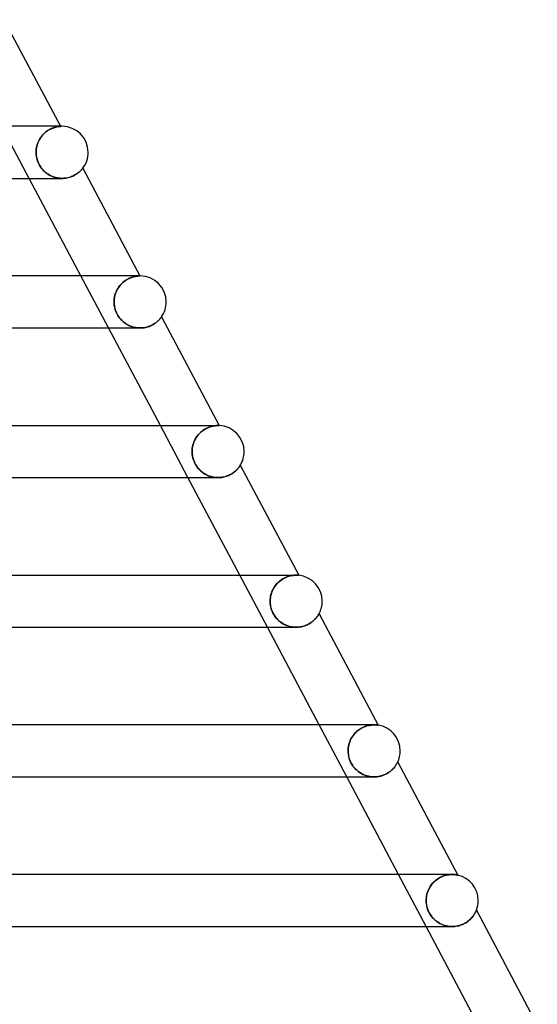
# Model space of a CAD drawing. Header units: millimetres. Extents: x -345 to 345, y -2 to 230.
# Tile 74 of 74: x 227 to 267, y 75 to 150. Entities that reach past the tile are written whole.
import ezdxf

# ---------------------------------------------------------------- set-up
doc = ezdxf.new("R2010")
doc.units = ezdxf.units.MM
doc.layers.add('HIDDEN', color=7, linetype='Continuous')
doc.layers.add('THICK', color=7, linetype='Continuous')

msp = doc.modelspace()

# ---------------------------------------------------------------- linework, layer by layer
at = {"layer": 'HIDDEN'}
for p, q in [((227.461, 138), (225.337, 142)), ((228.726, 141.548), (228.642, 141.475)), ((228.669, 141.499), (228.755, 141.571)), ((228.813, 141.615), (228.726, 141.548)), ((228.755, 141.571), (228.843, 141.636)), ((228.901, 141.675), (228.813, 141.615)), ((228.843, 141.636), (228.932, 141.695)), ((228.988, 141.729), (228.901, 141.675)), ((228.932, 141.695), (229.02, 141.747)), ((229.074, 141.776), (228.988, 141.729)), ((229.02, 141.747), (229.107, 141.792)), ((229.159, 141.817), (229.074, 141.776)), ((229.107, 141.792), (229.192, 141.831)), ((229.242, 141.852), (229.159, 141.817)), ((229.192, 141.831), (229.274, 141.865)), ((229.321, 141.883), (229.242, 141.852)), ((229.274, 141.865), (229.353, 141.894)), ((229.398, 141.908), (229.321, 141.883)), ((229.353, 141.894), (229.428, 141.917)), ((229.47, 141.929), (229.398, 141.908)), ((229.428, 141.917), (229.499, 141.937)), ((229.538, 141.947), (229.47, 141.929)), ((229.499, 141.937), (229.564, 141.953)), ((229.6, 141.96), (229.538, 141.947)), ((229.564, 141.953), (229.625, 141.965)), ((229.658, 141.971), (229.6, 141.96)), ((229.625, 141.965), (229.68, 141.974)), ((229.709, 141.979), (229.658, 141.971)), ((229.68, 141.974), (229.728, 141.982)), ((229.754, 141.985), (229.709, 141.979)), ((229.866, 142), (229.723, 142)), ((229.728, 141.982), (229.77, 141.987)), ((229.793, 141.989), (229.754, 141.985)), ((229.77, 141.987), (229.805, 141.991)), ((229.824, 141.992), (229.793, 141.989)), ((229.805, 141.991), (229.833, 141.993)), ((229.848, 141.994), (229.824, 141.992)), ((229.833, 141.993), (229.852, 141.995)), ((229.863, 141.995), (229.848, 141.994)), ((229.852, 141.995), (229.864, 141.995)), ((229.869, 141.996), (229.863, 141.995)), ((229.864, 141.995), (229.869, 141.996)), ((229.866, 142), (229.869, 141.996)), ((228.162, 140.809), (228.117, 140.699)), ((228.124, 140.717), (228.172, 140.83)), ((228.214, 140.917), (228.162, 140.809)), ((228.172, 140.83), (228.226, 140.94)), ((228.272, 141.022), (228.214, 140.917)), ((228.226, 140.94), (228.287, 141.046)), ((228.336, 141.123), (228.272, 141.022)), ((228.287, 141.046), (228.354, 141.148)), ((228.406, 141.219), (228.336, 141.123)), ((228.354, 141.148), (228.426, 141.245)), ((228.48, 141.31), (228.406, 141.219)), ((228.426, 141.245), (228.503, 141.336)), ((228.56, 141.396), (228.48, 141.31)), ((228.503, 141.336), (228.585, 141.421)), ((228.642, 141.475), (228.56, 141.396)), ((228.585, 141.421), (228.669, 141.499)), ((227.992, 140), (227.996, 140.122)), ((227.995, 140.119), (227.992, 140)), ((227.995, 139.891), (227.992, 140)), ((227.992, 140), (227.994, 139.913)), ((228.006, 140.237), (227.995, 140.119)), ((227.996, 140.122), (228.007, 140.244)), ((228.023, 140.354), (228.006, 140.237)), ((228.007, 140.244), (228.025, 140.365)), ((228.048, 140.471), (228.023, 140.354)), ((228.025, 140.365), (228.051, 140.484)), ((228.079, 140.586), (228.048, 140.471)), ((228.051, 140.484), (228.084, 140.602)), ((228.117, 140.699), (228.079, 140.586)), ((228.084, 140.602), (228.124, 140.717)), ((227.994, 139.913), (228, 139.826)), ((228.004, 139.782), (227.995, 139.891)), ((228, 139.826), (228.009, 139.739)), ((228.019, 139.674), (228.004, 139.782)), ((228.009, 139.739), (228.023, 139.651)), ((228.04, 139.565), (228.019, 139.674)), ((228.023, 139.651), (228.041, 139.563)), ((228.069, 139.454), (228.04, 139.565)), ((228.041, 139.563), (228.063, 139.473)), ((228.063, 139.473), (228.09, 139.383)), ((228.104, 139.342), (228.069, 139.454)), ((228.09, 139.383), (228.122, 139.293)), ((228.147, 139.229), (228.104, 139.342)), ((228.122, 139.293), (228.159, 139.202)), ((228.199, 139.116), (228.147, 139.229)), ((228.159, 139.202), (228.201, 139.112)), ((228.258, 139.004), (228.199, 139.116)), ((228.201, 139.112), (228.248, 139.022)), ((228.248, 139.022), (228.3, 138.934)), ((228.326, 138.895), (228.258, 139.004)), ((228.3, 138.934), (228.357, 138.85)), ((228.398, 138.792), (228.326, 138.895)), ((228.357, 138.85), (228.417, 138.768)), ((228.475, 138.697), (228.398, 138.792)), ((228.417, 138.768), (228.481, 138.69)), ((228.556, 138.608), (228.475, 138.697)), ((228.481, 138.69), (228.549, 138.616)), ((228.549, 138.616), (228.621, 138.545)), ((228.641, 138.526), (228.556, 138.608)), ((228.621, 138.545), (228.696, 138.477)), ((228.728, 138.45), (228.641, 138.526)), ((231.258, 138.448), (231.305, 138.487)), ((231.305, 138.487), (231.348, 138.525)), ((231.348, 138.525), (231.387, 138.561)), ((231.387, 138.561), (231.423, 138.596)), ((231.423, 138.596), (231.454, 138.629)), ((231.454, 138.629), (231.483, 138.659)), ((231.483, 138.659), (231.508, 138.687)), ((231.508, 138.687), (231.529, 138.711)), ((231.529, 138.711), (231.547, 138.733)), ((231.547, 138.733), (231.561, 138.75)), ((231.561, 138.75), (231.571, 138.763)), ((231.571, 138.763), (231.577, 138.771)), ((231.577, 138.771), (231.58, 138.773)), ((228.696, 138.477), (228.774, 138.414)), ((228.818, 138.381), (228.728, 138.45)), ((228.774, 138.414), (228.855, 138.355)), ((228.911, 138.317), (228.818, 138.381)), ((228.855, 138.355), (228.939, 138.3)), ((229.008, 138.259), (228.911, 138.317)), ((228.939, 138.3), (229.025, 138.249)), ((229.108, 138.206), (229.008, 138.259)), ((229.025, 138.249), (229.114, 138.203)), ((229.211, 138.158), (229.108, 138.206)), ((229.114, 138.203), (229.205, 138.161)), ((229.205, 138.161), (229.299, 138.124)), ((229.317, 138.117), (229.211, 138.158)), ((229.299, 138.124), (229.394, 138.091)), ((229.426, 138.082), (229.317, 138.117)), ((229.394, 138.091), (229.49, 138.064)), ((229.536, 138.053), (229.426, 138.082)), ((229.49, 138.064), (229.588, 138.041)), ((229.648, 138.03), (229.536, 138.053)), ((229.588, 138.041), (229.687, 138.023)), ((229.761, 138.013), (229.648, 138.03)), ((229.687, 138.023), (229.787, 138.01)), ((229.874, 138.003), (229.761, 138.013)), ((229.787, 138.01), (229.887, 138.003)), ((229.989, 138), (229.874, 138.003)), ((229.887, 138.003), (229.987, 138)), ((229.987, 138), (230.087, 138.002)), ((230.087, 138.002), (230.185, 138.009)), ((230.185, 138.009), (230.283, 138.021)), ((230.283, 138.021), (230.378, 138.038)), ((230.378, 138.038), (230.471, 138.058)), ((230.471, 138.058), (230.561, 138.082)), ((230.561, 138.082), (230.647, 138.11)), ((230.647, 138.11), (230.731, 138.141)), ((230.731, 138.141), (230.811, 138.175)), ((230.811, 138.175), (230.888, 138.211)), ((230.888, 138.211), (230.96, 138.248)), ((230.96, 138.248), (231.027, 138.287)), ((231.027, 138.287), (231.091, 138.327)), ((231.091, 138.327), (231.151, 138.367)), ((231.151, 138.367), (231.206, 138.408)), ((231.206, 138.408), (231.258, 138.448)), ((233.567, 126.5), (231.444, 130.5)), ((234.786, 130.095), (234.878, 130.16)), ((234.949, 130.206), (234.857, 130.146)), ((234.878, 130.16), (234.971, 130.219)), ((235.041, 130.258), (234.949, 130.206)), ((234.971, 130.219), (235.064, 130.27)), ((235.132, 130.305), (235.041, 130.258)), ((235.064, 130.27), (235.156, 130.316)), ((235.221, 130.344), (235.132, 130.305)), ((235.156, 130.316), (235.246, 130.354)), ((235.308, 130.378), (235.221, 130.344)), ((235.246, 130.354), (235.333, 130.387)), ((235.392, 130.407), (235.308, 130.378)), ((235.333, 130.387), (235.417, 130.414)), ((235.472, 130.43), (235.392, 130.407)), ((235.417, 130.414), (235.497, 130.437)), ((235.549, 130.449), (235.472, 130.43)), ((235.497, 130.437), (235.573, 130.455)), ((235.62, 130.464), (235.549, 130.449)), ((235.573, 130.455), (235.644, 130.468)), ((235.686, 130.476), (235.62, 130.464)), ((235.644, 130.468), (235.709, 130.479)), ((235.747, 130.484), (235.686, 130.476)), ((235.709, 130.479), (235.768, 130.487)), ((235.972, 130.5), (235.716, 130.5)), ((235.801, 130.49), (235.747, 130.484)), ((235.768, 130.487), (235.82, 130.492)), ((235.849, 130.494), (235.801, 130.49)), ((235.82, 130.492), (235.866, 130.496)), ((235.89, 130.497), (235.849, 130.494)), ((235.866, 130.496), (235.903, 130.498)), ((235.924, 130.499), (235.89, 130.497)), ((235.903, 130.498), (235.933, 130.499)), ((235.95, 130.499), (235.924, 130.499)), ((235.933, 130.499), (235.955, 130.5)), ((235.967, 130.5), (235.95, 130.499)), ((235.955, 130.5), (235.968, 130.5)), ((235.973, 130.5), (235.967, 130.5)), ((235.968, 130.5), (235.973, 130.5)), ((234.226, 129.44), (234.172, 129.33)), ((234.177, 129.342), (234.233, 129.453)), ((234.287, 129.547), (234.226, 129.44)), ((234.233, 129.453), (234.296, 129.561)), ((234.355, 129.649), (234.287, 129.547)), ((234.296, 129.561), (234.365, 129.664)), ((234.428, 129.747), (234.355, 129.649)), ((234.365, 129.664), (234.441, 129.763)), ((234.507, 129.84), (234.428, 129.747)), ((234.441, 129.763), (234.521, 129.855)), ((234.59, 129.926), (234.507, 129.84)), ((234.521, 129.855), (234.606, 129.942)), ((234.677, 130.006), (234.59, 129.926)), ((234.606, 129.942), (234.695, 130.022)), ((234.766, 130.079), (234.677, 130.006)), ((234.695, 130.022), (234.786, 130.095)), ((234.857, 130.146), (234.766, 130.079)), ((233.996, 128.624), (234.007, 128.747)), ((234.007, 128.743), (233.996, 128.622)), ((234.007, 128.747), (234.026, 128.869)), ((234.025, 128.864), (234.007, 128.743)), ((234.051, 128.983), (234.025, 128.864)), ((234.026, 128.869), (234.053, 128.99)), ((234.084, 129.101), (234.051, 128.983)), ((234.053, 128.99), (234.087, 129.109)), ((234.124, 129.217), (234.084, 129.101)), ((234.087, 129.109), (234.128, 129.227)), ((234.172, 129.33), (234.124, 129.217)), ((234.128, 129.227), (234.177, 129.342)), ((233.992, 128.5), (233.996, 128.624)), ((233.996, 128.622), (233.992, 128.5)), ((233.996, 128.386), (233.992, 128.5)), ((233.992, 128.5), (233.995, 128.408)), ((233.995, 128.408), (234.001, 128.316)), ((234.006, 128.271), (233.996, 128.386)), ((234.001, 128.316), (234.012, 128.223)), ((234.022, 128.158), (234.006, 128.271)), ((234.012, 128.223), (234.028, 128.129)), ((234.045, 128.045), (234.022, 128.158)), ((234.028, 128.129), (234.048, 128.034)), ((234.075, 127.933), (234.045, 128.045)), ((234.048, 128.034), (234.073, 127.939)), ((234.073, 127.939), (234.104, 127.844)), ((234.111, 127.823), (234.075, 127.933)), ((234.104, 127.844), (234.14, 127.748)), ((234.154, 127.715), (234.111, 127.823)), ((234.14, 127.748), (234.182, 127.653)), ((234.202, 127.61), (234.154, 127.715)), ((234.182, 127.653), (234.228, 127.56)), ((234.257, 127.508), (234.202, 127.61)), ((234.228, 127.56), (234.279, 127.47)), ((234.317, 127.409), (234.257, 127.508)), ((234.279, 127.47), (234.334, 127.383)), ((234.383, 127.314), (234.317, 127.409)), ((234.334, 127.383), (234.394, 127.299)), ((234.454, 127.223), (234.383, 127.314)), ((234.394, 127.299), (234.458, 127.218)), ((234.53, 127.137), (234.454, 127.223)), ((234.458, 127.218), (234.526, 127.141)), ((234.526, 127.141), (234.598, 127.067)), ((234.609, 127.056), (234.53, 127.137)), ((237.447, 127.122), (237.484, 127.161)), ((237.484, 127.161), (237.517, 127.198)), ((237.517, 127.198), (237.546, 127.232)), ((237.546, 127.232), (237.571, 127.263)), ((237.571, 127.263), (237.592, 127.291)), ((237.592, 127.291), (237.61, 127.314)), ((237.61, 127.314), (237.624, 127.333)), ((237.624, 127.333), (237.634, 127.346)), ((237.634, 127.346), (237.64, 127.354)), ((237.64, 127.354), (237.641, 127.357)), ((234.598, 127.067), (234.673, 126.997)), ((234.692, 126.981), (234.609, 127.056)), ((234.673, 126.997), (234.752, 126.931)), ((234.778, 126.911), (234.692, 126.981)), ((234.752, 126.931), (234.834, 126.87)), ((234.867, 126.847), (234.778, 126.911)), ((234.834, 126.87), (234.919, 126.813)), ((234.959, 126.788), (234.867, 126.847)), ((234.919, 126.813), (235.006, 126.76)), ((235.053, 126.734), (234.959, 126.788)), ((235.006, 126.76), (235.097, 126.712)), ((235.149, 126.686), (235.053, 126.734)), ((235.097, 126.712), (235.189, 126.668)), ((235.248, 126.643), (235.149, 126.686)), ((235.189, 126.668), (235.284, 126.629)), ((235.35, 126.606), (235.248, 126.643)), ((235.284, 126.629), (235.381, 126.596)), ((235.453, 126.574), (235.35, 126.606)), ((235.381, 126.596), (235.479, 126.567)), ((235.558, 126.547), (235.453, 126.574)), ((235.479, 126.567), (235.579, 126.543)), ((235.665, 126.527), (235.558, 126.547)), ((235.579, 126.543), (235.68, 126.524)), ((235.773, 126.512), (235.665, 126.527)), ((235.68, 126.524), (235.782, 126.511)), ((235.882, 126.503), (235.773, 126.512)), ((235.782, 126.511), (235.885, 126.503)), ((235.991, 126.5), (235.882, 126.503)), ((235.885, 126.503), (235.988, 126.5)), ((235.988, 126.5), (236.091, 126.502)), ((236.091, 126.502), (236.194, 126.51)), ((236.194, 126.51), (236.296, 126.523)), ((236.296, 126.523), (236.395, 126.541)), ((236.395, 126.541), (236.492, 126.563)), ((236.492, 126.563), (236.586, 126.59)), ((236.586, 126.59), (236.677, 126.621)), ((236.677, 126.621), (236.765, 126.655)), ((236.765, 126.655), (236.849, 126.692)), ((236.849, 126.692), (236.928, 126.731)), ((236.928, 126.731), (237.003, 126.773)), ((237.003, 126.773), (237.074, 126.816)), ((237.074, 126.816), (237.141, 126.86)), ((237.141, 126.86), (237.203, 126.905)), ((237.203, 126.905), (237.26, 126.95)), ((237.26, 126.95), (237.313, 126.995)), ((237.313, 126.995), (237.362, 127.038)), ((237.362, 127.038), (237.407, 127.081)), ((237.407, 127.081), (237.447, 127.122)), ((239.674, 115), (237.55, 119)), ((241.109, 118.793), (241.206, 118.838)), ((241.222, 118.845), (241.125, 118.801)), ((241.206, 118.838), (241.301, 118.876)), ((241.316, 118.881), (241.222, 118.845)), ((241.301, 118.876), (241.394, 118.907)), ((241.408, 118.912), (241.316, 118.881)), ((241.394, 118.907), (241.483, 118.933)), ((241.497, 118.937), (241.408, 118.912)), ((241.483, 118.933), (241.568, 118.953)), ((241.581, 118.956), (241.497, 118.937)), ((241.568, 118.953), (241.648, 118.969)), ((241.661, 118.972), (241.581, 118.956)), ((241.648, 118.969), (241.723, 118.981)), ((241.735, 118.983), (241.661, 118.972)), ((241.723, 118.981), (241.793, 118.989)), ((241.804, 118.991), (241.735, 118.983)), ((241.793, 118.989), (241.856, 118.995)), ((241.866, 118.996), (241.804, 118.991)), ((241.88, 119), (241.826, 119)), ((241.856, 118.995), (241.913, 118.998)), ((241.921, 118.999), (241.866, 118.996)), ((241.924, 119), (241.88, 119)), ((241.913, 118.998), (241.962, 119)), ((241.969, 119), (241.921, 118.999)), ((241.96, 119), (241.924, 119)), ((241.986, 119), (241.96, 119)), ((241.962, 119), (242.003, 119)), ((242.01, 119), (241.969, 119)), ((242.003, 119), (241.986, 119)), ((242.012, 119), (242.003, 119)), ((242.03, 119), (242.01, 119)), ((242.047, 119), (242.03, 119)), ((242.061, 118.999), (242.047, 119)), ((242.071, 118.999), (242.061, 118.999)), ((242.077, 118.999), (242.071, 118.999)), ((242.079, 118.998), (242.077, 118.999)), ((240.24, 117.966), (240.305, 118.075)), ((240.312, 118.086), (240.246, 117.976)), ((240.305, 118.075), (240.377, 118.18)), ((240.386, 118.192), (240.312, 118.086)), ((240.377, 118.18), (240.456, 118.281)), ((240.465, 118.292), (240.386, 118.192)), ((240.456, 118.281), (240.539, 118.375)), ((240.55, 118.386), (240.465, 118.292)), ((240.539, 118.375), (240.628, 118.463)), ((240.64, 118.474), (240.55, 118.386)), ((240.628, 118.463), (240.721, 118.544)), ((240.734, 118.554), (240.64, 118.474)), ((240.721, 118.544), (240.816, 118.617)), ((240.83, 118.627), (240.734, 118.554)), ((240.816, 118.617), (240.913, 118.683)), ((240.928, 118.693), (240.83, 118.627)), ((240.913, 118.683), (241.011, 118.742)), ((241.026, 118.751), (240.928, 118.693)), ((241.011, 118.742), (241.109, 118.793)), ((241.125, 118.801), (241.026, 118.751)), ((240.008, 117.25), (240.028, 117.374)), ((240.029, 117.379), (240.009, 117.253)), ((240.028, 117.374), (240.055, 117.496)), ((240.056, 117.503), (240.029, 117.379)), ((240.055, 117.496), (240.09, 117.617)), ((240.092, 117.625), (240.056, 117.503)), ((240.09, 117.617), (240.132, 117.736)), ((240.136, 117.745), (240.092, 117.625)), ((240.132, 117.736), (240.183, 117.853)), ((240.187, 117.863), (240.136, 117.745)), ((240.183, 117.853), (240.24, 117.966)), ((240.246, 117.976), (240.187, 117.863)), ((239.997, 117.127), (239.993, 117)), ((239.993, 117), (239.997, 117.125)), ((239.996, 116.884), (239.993, 117)), ((239.993, 117), (239.995, 116.911)), ((239.995, 116.911), (240.001, 116.821)), ((240.007, 116.769), (239.996, 116.884)), ((240.009, 117.253), (239.997, 117.127)), ((239.997, 117.125), (240.008, 117.25)), ((240.001, 116.821), (240.011, 116.731)), ((240.024, 116.654), (240.007, 116.769)), ((240.011, 116.731), (240.026, 116.64)), ((240.047, 116.54), (240.024, 116.654)), ((240.026, 116.64), (240.045, 116.549)), ((240.045, 116.549), (240.068, 116.458)), ((240.077, 116.427), (240.047, 116.54)), ((240.068, 116.458), (240.096, 116.367)), ((240.114, 116.316), (240.077, 116.427)), ((240.096, 116.367), (240.129, 116.277)), ((240.158, 116.207), (240.114, 116.316)), ((240.129, 116.277), (240.166, 116.188)), ((240.207, 116.101), (240.158, 116.207)), ((240.166, 116.188), (240.207, 116.101)), ((240.263, 115.998), (240.207, 116.101)), ((240.207, 116.101), (240.252, 116.016)), ((240.252, 116.016), (240.301, 115.934)), ((240.324, 115.899), (240.263, 115.998)), ((240.301, 115.934), (240.355, 115.854)), ((240.392, 115.803), (240.324, 115.899)), ((240.355, 115.854), (240.412, 115.776)), ((240.464, 115.712), (240.392, 115.803)), ((243.561, 115.752), (243.589, 115.787)), ((243.589, 115.787), (243.613, 115.82)), ((243.613, 115.82), (243.635, 115.849)), ((243.635, 115.849), (243.654, 115.876)), ((243.654, 115.876), (243.67, 115.9)), ((243.67, 115.9), (243.683, 115.919)), ((243.683, 115.919), (243.692, 115.934)), ((243.692, 115.934), (243.698, 115.943)), ((243.698, 115.943), (243.7, 115.946)), ((240.412, 115.776), (240.472, 115.702)), ((240.54, 115.627), (240.464, 115.712)), ((240.472, 115.702), (240.536, 115.63)), ((240.536, 115.63), (240.604, 115.562)), ((240.619, 115.547), (240.54, 115.627)), ((240.604, 115.562), (240.674, 115.497)), ((240.701, 115.473), (240.619, 115.547)), ((240.674, 115.497), (240.746, 115.436)), ((240.787, 115.405), (240.701, 115.473)), ((240.746, 115.436), (240.822, 115.379)), ((240.874, 115.342), (240.787, 115.405)), ((240.822, 115.379), (240.9, 115.325)), ((240.964, 115.285), (240.874, 115.342)), ((240.9, 115.325), (240.981, 115.275)), ((241.057, 115.232), (240.964, 115.285)), ((240.981, 115.275), (241.064, 115.229)), ((241.153, 115.185), (241.057, 115.232)), ((241.064, 115.229), (241.149, 115.187)), ((241.149, 115.187), (241.236, 115.149)), ((241.251, 115.143), (241.153, 115.185)), ((241.236, 115.149), (241.325, 115.115)), ((241.351, 115.106), (241.251, 115.143)), ((241.325, 115.115), (241.415, 115.085)), ((241.453, 115.074), (241.351, 115.106)), ((241.415, 115.085), (241.508, 115.06)), ((241.558, 115.048), (241.453, 115.074)), ((241.508, 115.06), (241.601, 115.039)), ((241.663, 115.027), (241.558, 115.048)), ((241.601, 115.039), (241.696, 115.022)), ((241.77, 115.012), (241.663, 115.027)), ((242.271, 115.02), (242.364, 115.035)), ((242.364, 115.035), (242.456, 115.055)), ((242.456, 115.055), (242.546, 115.078)), ((242.546, 115.078), (242.634, 115.105)), ((242.634, 115.105), (242.718, 115.136)), ((242.718, 115.136), (242.799, 115.17)), ((242.799, 115.17), (242.877, 115.206)), ((242.877, 115.206), (242.952, 115.244)), ((242.952, 115.244), (243.023, 115.285)), ((243.023, 115.285), (243.091, 115.327)), ((243.091, 115.327), (243.155, 115.371)), ((243.155, 115.371), (243.215, 115.415)), ((243.215, 115.415), (243.271, 115.459)), ((243.271, 115.459), (243.323, 115.504)), ((243.323, 115.504), (243.372, 115.548)), ((243.372, 115.548), (243.417, 115.591)), ((243.417, 115.591), (243.458, 115.634)), ((243.458, 115.634), (243.496, 115.675)), ((243.496, 115.675), (243.53, 115.715)), ((243.53, 115.715), (243.561, 115.752)), ((241.696, 115.022), (241.792, 115.01)), ((241.877, 115.003), (241.77, 115.012)), ((241.792, 115.01), (241.887, 115.003)), ((241.985, 115), (241.877, 115.003)), ((241.887, 115.003), (241.984, 115)), ((241.984, 115), (242.08, 115.002)), ((242.08, 115.002), (242.176, 115.008)), ((242.176, 115.008), (242.271, 115.02)), ((245.78, 103.5), (243.656, 107.5)), ((247.538, 107.447), (247.63, 107.466)), ((247.647, 107.469), (247.559, 107.452)), ((247.63, 107.466), (247.717, 107.48)), ((247.73, 107.482), (247.647, 107.469)), ((247.717, 107.48), (247.798, 107.49)), ((247.808, 107.491), (247.73, 107.482)), ((247.798, 107.49), (247.874, 107.496)), ((247.808, 107.5), (247.807, 107.5)), ((247.88, 107.497), (247.808, 107.491)), ((247.874, 107.496), (247.943, 107.499)), ((247.945, 107.499), (247.88, 107.497)), ((247.943, 107.499), (248.006, 107.5)), ((248.005, 107.5), (247.945, 107.499)), ((248.055, 107.499), (248.005, 107.5)), ((248.098, 107.498), (248.055, 107.499)), ((248.136, 107.495), (248.098, 107.498)), ((248.164, 107.493), (248.136, 107.495)), ((248.183, 107.492), (248.164, 107.493)), ((248.19, 107.491), (248.183, 107.492)), ((246.407, 106.719), (246.33, 106.613)), ((246.379, 106.682), (246.458, 106.784)), ((246.49, 106.821), (246.407, 106.719)), ((246.458, 106.784), (246.544, 106.88)), ((246.579, 106.915), (246.49, 106.821)), ((246.544, 106.88), (246.636, 106.97)), ((246.672, 107.003), (246.579, 106.915)), ((246.636, 106.97), (246.732, 107.053)), ((246.77, 107.083), (246.672, 107.003)), ((246.732, 107.053), (246.831, 107.128)), ((246.87, 107.155), (246.77, 107.083)), ((246.831, 107.128), (246.934, 107.196)), ((246.971, 107.219), (246.87, 107.155)), ((246.934, 107.196), (247.037, 107.256)), ((247.073, 107.275), (246.971, 107.219)), ((247.037, 107.256), (247.14, 107.308)), ((247.175, 107.324), (247.073, 107.275)), ((247.14, 107.308), (247.242, 107.353)), ((247.275, 107.366), (247.175, 107.324)), ((247.242, 107.353), (247.344, 107.391)), ((247.373, 107.401), (247.275, 107.366)), ((247.344, 107.391), (247.443, 107.422)), ((247.468, 107.429), (247.373, 107.401)), ((247.443, 107.422), (247.538, 107.447)), ((247.559, 107.452), (247.468, 107.429)), ((246.028, 105.872), (246.055, 105.995)), ((246.061, 106.017), (246.031, 105.89)), ((246.055, 105.995), (246.09, 106.116)), ((246.098, 106.142), (246.061, 106.017)), ((246.09, 106.116), (246.132, 106.235)), ((246.144, 106.265), (246.098, 106.142)), ((246.132, 106.235), (246.182, 106.351)), ((246.199, 106.385), (246.144, 106.265)), ((246.182, 106.351), (246.24, 106.465)), ((246.261, 106.501), (246.199, 106.385)), ((246.24, 106.465), (246.306, 106.576)), ((246.33, 106.613), (246.261, 106.501)), ((246.306, 106.576), (246.379, 106.682)), ((245.997, 105.631), (245.993, 105.5)), ((245.993, 105.5), (245.997, 105.625)), ((245.996, 105.392), (245.993, 105.5)), ((245.993, 105.5), (245.996, 105.405)), ((245.996, 105.405), (246.003, 105.31)), ((246.005, 105.285), (245.996, 105.392)), ((246.01, 105.761), (245.997, 105.631)), ((245.997, 105.625), (246.009, 105.749)), ((246.003, 105.31), (246.014, 105.215)), ((246.02, 105.178), (246.005, 105.285)), ((246.009, 105.749), (246.028, 105.872)), ((246.031, 105.89), (246.01, 105.761)), ((246.014, 105.215), (246.03, 105.12)), ((246.041, 105.069), (246.02, 105.178)), ((246.03, 105.12), (246.051, 105.026)), ((246.069, 104.957), (246.041, 105.069)), ((246.051, 105.026), (246.076, 104.932)), ((246.106, 104.841), (246.069, 104.957)), ((246.076, 104.932), (246.106, 104.84)), ((246.151, 104.724), (246.106, 104.841)), ((246.106, 104.84), (246.141, 104.749)), ((246.141, 104.749), (246.179, 104.66)), ((246.206, 104.604), (246.151, 104.724)), ((246.179, 104.66), (246.222, 104.572)), ((246.271, 104.486), (246.206, 104.604)), ((246.222, 104.572), (246.27, 104.486)), ((246.27, 104.486), (246.322, 104.403)), ((246.34, 104.376), (246.271, 104.486)), ((249.678, 104.413), (249.699, 104.446)), ((249.699, 104.446), (249.716, 104.474)), ((249.716, 104.474), (249.731, 104.498)), ((249.731, 104.498), (249.742, 104.517)), ((249.742, 104.517), (249.75, 104.531)), ((249.75, 104.531), (249.754, 104.539)), ((249.754, 104.539), (249.756, 104.542)), ((246.322, 104.403), (246.378, 104.322)), ((246.413, 104.275), (246.34, 104.376)), ((246.378, 104.322), (246.438, 104.244)), ((246.489, 104.183), (246.413, 104.275)), ((246.438, 104.244), (246.501, 104.169)), ((246.566, 104.1), (246.489, 104.183)), ((246.501, 104.169), (246.568, 104.097)), ((246.644, 104.024), (246.566, 104.1)), ((246.568, 104.097), (246.639, 104.029)), ((246.639, 104.029), (246.712, 103.965)), ((246.724, 103.955), (246.644, 104.024)), ((246.712, 103.965), (246.788, 103.904)), ((246.808, 103.89), (246.724, 103.955)), ((246.788, 103.904), (246.868, 103.847)), ((246.894, 103.829), (246.808, 103.89)), ((246.868, 103.847), (246.95, 103.794)), ((246.984, 103.774), (246.894, 103.829)), ((246.95, 103.794), (247.034, 103.745)), ((247.076, 103.723), (246.984, 103.774)), ((247.034, 103.745), (247.121, 103.7)), ((247.17, 103.677), (247.076, 103.723)), ((247.121, 103.7), (247.21, 103.66)), ((247.267, 103.636), (247.17, 103.677)), ((248.749, 103.649), (248.836, 103.686)), ((248.836, 103.686), (248.918, 103.726)), ((248.918, 103.726), (248.996, 103.769)), ((248.996, 103.769), (249.07, 103.814)), ((249.07, 103.814), (249.141, 103.861)), ((249.141, 103.861), (249.208, 103.91)), ((249.208, 103.91), (249.27, 103.959)), ((249.27, 103.959), (249.329, 104.009)), ((249.329, 104.009), (249.383, 104.059)), ((249.383, 104.059), (249.433, 104.109)), ((249.433, 104.109), (249.48, 104.158)), ((249.48, 104.158), (249.522, 104.206)), ((249.522, 104.206), (249.56, 104.252)), ((249.56, 104.252), (249.595, 104.296)), ((249.595, 104.296), (249.626, 104.338)), ((249.626, 104.338), (249.654, 104.377)), ((249.654, 104.377), (249.678, 104.413)), ((247.21, 103.66), (247.301, 103.623)), ((247.366, 103.601), (247.267, 103.636)), ((247.301, 103.623), (247.394, 103.592)), ((247.467, 103.57), (247.366, 103.601)), ((247.394, 103.592), (247.489, 103.564)), ((247.569, 103.545), (247.467, 103.57)), ((247.489, 103.564), (247.586, 103.542)), ((247.673, 103.526), (247.569, 103.545)), ((247.586, 103.542), (247.683, 103.524)), ((247.777, 103.512), (247.673, 103.526)), ((247.683, 103.524), (247.782, 103.511)), ((247.883, 103.503), (247.777, 103.512)), ((247.782, 103.511), (247.882, 103.503)), ((247.882, 103.503), (247.983, 103.5)), ((247.989, 103.5), (247.883, 103.503)), ((247.983, 103.5), (248.083, 103.502)), ((248.083, 103.502), (248.182, 103.509)), ((248.182, 103.509), (248.28, 103.521)), ((248.28, 103.521), (248.378, 103.538)), ((248.378, 103.538), (248.475, 103.559)), ((248.475, 103.559), (248.569, 103.585)), ((248.569, 103.585), (248.66, 103.615)), ((248.66, 103.615), (248.749, 103.649)), ((251.886, 92), (249.762, 96)), ((252.538, 95.373), (252.46, 95.285)), ((252.483, 95.313), (252.565, 95.401)), ((252.621, 95.456), (252.538, 95.373)), ((252.565, 95.401), (252.652, 95.485)), ((252.707, 95.533), (252.621, 95.456)), ((252.652, 95.485), (252.744, 95.562)), ((252.798, 95.604), (252.707, 95.533)), ((252.744, 95.562), (252.838, 95.633)), ((252.89, 95.669), (252.798, 95.604)), ((252.838, 95.633), (252.934, 95.697)), ((252.984, 95.727), (252.89, 95.669)), ((252.934, 95.697), (253.032, 95.754)), ((253.078, 95.778), (252.984, 95.727)), ((253.032, 95.754), (253.131, 95.804)), ((253.173, 95.824), (253.078, 95.778)), ((253.131, 95.804), (253.229, 95.848)), ((253.268, 95.864), (253.173, 95.824)), ((253.229, 95.848), (253.327, 95.885)), ((253.361, 95.897), (253.268, 95.864)), ((253.327, 95.885), (253.423, 95.916)), ((253.453, 95.925), (253.361, 95.897)), ((253.423, 95.916), (253.516, 95.942)), ((253.541, 95.948), (253.453, 95.925)), ((253.516, 95.942), (253.607, 95.962)), ((253.628, 95.966), (253.541, 95.948)), ((253.607, 95.962), (253.694, 95.977)), ((253.71, 95.979), (253.628, 95.966)), ((253.694, 95.977), (253.777, 95.988)), ((253.79, 95.989), (253.71, 95.979)), ((253.777, 95.988), (253.856, 95.995)), ((253.865, 95.996), (253.79, 95.989)), ((253.856, 95.995), (253.931, 95.999)), ((253.935, 95.999), (253.865, 95.996)), ((253.931, 95.999), (253.999, 96)), ((254.001, 96), (253.935, 95.999)), ((253.998, 96), (253.996, 96)), ((254.078, 95.998), (254.001, 96)), ((254.145, 95.995), (254.078, 95.998)), ((254.202, 95.99), (254.145, 95.995)), ((254.252, 95.984), (254.202, 95.99)), ((254.289, 95.979), (254.252, 95.984)), ((254.303, 95.977), (254.289, 95.979)), ((252.111, 94.678), (252.075, 94.568)), ((252.079, 94.581), (252.117, 94.693)), ((252.154, 94.786), (252.111, 94.678)), ((252.117, 94.693), (252.161, 94.804)), ((252.203, 94.892), (252.154, 94.786)), ((252.161, 94.804), (252.213, 94.913)), ((252.258, 94.996), (252.203, 94.892)), ((252.213, 94.913), (252.271, 95.018)), ((252.319, 95.096), (252.258, 94.996)), ((252.271, 95.018), (252.335, 95.12)), ((252.387, 95.193), (252.319, 95.096)), ((252.335, 95.12), (252.406, 95.218)), ((252.46, 95.285), (252.387, 95.193)), ((252.406, 95.218), (252.483, 95.313)), ((251.994, 94), (251.997, 94.117)), ((251.997, 94.115), (251.994, 94)), ((251.999, 93.867), (251.994, 94)), ((251.994, 94), (251.996, 93.904)), ((251.996, 93.904), (252.004, 93.807)), ((251.997, 94.117), (252.007, 94.234)), ((252.007, 94.23), (251.997, 94.115)), ((252.012, 93.734), (251.999, 93.867)), ((252.007, 94.234), (252.024, 94.351)), ((252.023, 94.344), (252.007, 94.23)), ((252.046, 94.457), (252.023, 94.344)), ((252.024, 94.351), (252.048, 94.466)), ((252.075, 94.568), (252.046, 94.457)), ((252.048, 94.466), (252.079, 94.581)), ((252.004, 93.807), (252.015, 93.711)), ((252.035, 93.602), (252.012, 93.734)), ((252.015, 93.711), (252.032, 93.615)), ((252.032, 93.615), (252.053, 93.52)), ((252.066, 93.471), (252.035, 93.602)), ((252.053, 93.52), (252.079, 93.426)), ((252.106, 93.341), (252.066, 93.471)), ((252.079, 93.426), (252.109, 93.333)), ((252.155, 93.215), (252.106, 93.341)), ((252.109, 93.333), (252.145, 93.241)), ((252.145, 93.241), (252.184, 93.15)), ((252.213, 93.092), (252.155, 93.215)), ((252.184, 93.15), (252.229, 93.061)), ((252.279, 92.973), (252.213, 93.092)), ((255.761, 93.053), (255.777, 93.083)), ((255.777, 93.083), (255.79, 93.108)), ((255.79, 93.108), (255.8, 93.128)), ((255.8, 93.128), (255.805, 93.14)), ((255.805, 93.14), (255.808, 93.144)), ((252.229, 93.061), (252.278, 92.974)), ((252.278, 92.974), (252.331, 92.891)), ((252.352, 92.86), (252.279, 92.973)), ((252.331, 92.891), (252.387, 92.81)), ((252.429, 92.756), (252.352, 92.86)), ((252.387, 92.81), (252.448, 92.733)), ((252.509, 92.661), (252.429, 92.756)), ((252.448, 92.733), (252.512, 92.658)), ((252.592, 92.575), (252.509, 92.661)), ((252.512, 92.658), (252.579, 92.587)), ((252.579, 92.587), (252.65, 92.519)), ((252.676, 92.496), (252.592, 92.575)), ((252.65, 92.519), (252.724, 92.456)), ((252.761, 92.426), (252.676, 92.496)), ((252.724, 92.456), (252.8, 92.396)), ((252.849, 92.36), (252.761, 92.426)), ((252.8, 92.396), (252.879, 92.34)), ((252.941, 92.3), (252.849, 92.36)), ((252.879, 92.34), (252.961, 92.287)), ((255.022, 92.285), (255.099, 92.333)), ((255.099, 92.333), (255.171, 92.383)), ((255.171, 92.383), (255.24, 92.435)), ((255.24, 92.435), (255.303, 92.487)), ((255.303, 92.487), (255.363, 92.54)), ((255.363, 92.54), (255.418, 92.594)), ((255.418, 92.594), (255.469, 92.647)), ((255.469, 92.647), (255.516, 92.7)), ((255.516, 92.7), (255.559, 92.751)), ((255.559, 92.751), (255.599, 92.802)), ((255.599, 92.802), (255.634, 92.85)), ((255.634, 92.85), (255.666, 92.896)), ((255.666, 92.896), (255.695, 92.94)), ((255.695, 92.94), (255.719, 92.981)), ((255.719, 92.981), (255.742, 93.018)), ((255.742, 93.018), (255.761, 93.053)), ((253.035, 92.244), (252.941, 92.3)), ((252.961, 92.287), (253.045, 92.239)), ((253.133, 92.194), (253.035, 92.244)), ((253.045, 92.239), (253.131, 92.196)), ((253.131, 92.196), (253.219, 92.156)), ((253.233, 92.15), (253.133, 92.194)), ((253.219, 92.156), (253.309, 92.121)), ((253.336, 92.111), (253.233, 92.15)), ((253.309, 92.121), (253.401, 92.089)), ((253.441, 92.078), (253.336, 92.111)), ((253.401, 92.089), (253.495, 92.063)), ((253.548, 92.05), (253.441, 92.078)), ((253.495, 92.063), (253.591, 92.041)), ((253.657, 92.028), (253.548, 92.05)), ((253.591, 92.041), (253.688, 92.023)), ((253.768, 92.013), (253.657, 92.028)), ((253.688, 92.023), (253.786, 92.011)), ((253.879, 92.003), (253.768, 92.013)), ((253.786, 92.011), (253.885, 92.003)), ((253.992, 92), (253.879, 92.003)), ((253.885, 92.003), (253.984, 92)), ((253.984, 92), (254.086, 92.002)), ((254.086, 92.002), (254.188, 92.01)), ((254.188, 92.01), (254.289, 92.022)), ((254.289, 92.022), (254.39, 92.04)), ((254.39, 92.04), (254.488, 92.062)), ((254.488, 92.062), (254.585, 92.09)), ((254.585, 92.09), (254.679, 92.122)), ((254.679, 92.122), (254.771, 92.157)), ((254.771, 92.157), (254.858, 92.197)), ((254.858, 92.197), (254.942, 92.239)), ((254.942, 92.239), (255.022, 92.285)), ((257.992, 80.5), (255.868, 84.5)), ((258.711, 84.036), (258.638, 83.971)), ((258.665, 83.996), (258.759, 84.074)), ((258.787, 84.096), (258.711, 84.036)), ((258.759, 84.074), (258.856, 84.146)), ((258.865, 84.152), (258.787, 84.096)), ((258.856, 84.146), (258.956, 84.21)), ((258.945, 84.204), (258.865, 84.152)), ((259.026, 84.251), (258.945, 84.204)), ((258.956, 84.21), (259.058, 84.268)), ((259.107, 84.293), (259.026, 84.251)), ((259.058, 84.268), (259.161, 84.318)), ((259.188, 84.331), (259.107, 84.293)), ((259.161, 84.318), (259.263, 84.362)), ((259.27, 84.364), (259.188, 84.331)), ((259.263, 84.362), (259.364, 84.398)), ((259.35, 84.393), (259.27, 84.364)), ((259.43, 84.419), (259.35, 84.393)), ((259.364, 84.398), (259.464, 84.428)), ((259.509, 84.44), (259.43, 84.419)), ((259.464, 84.428), (259.562, 84.453)), ((259.586, 84.458), (259.509, 84.44)), ((259.562, 84.453), (259.658, 84.471)), ((259.661, 84.472), (259.586, 84.458)), ((259.658, 84.471), (259.75, 84.485)), ((259.734, 84.483), (259.661, 84.472)), ((259.804, 84.491), (259.734, 84.483)), ((259.75, 84.485), (259.838, 84.494)), ((259.872, 84.496), (259.804, 84.491)), ((259.838, 84.494), (259.922, 84.499)), ((259.937, 84.499), (259.872, 84.496)), ((259.922, 84.499), (260.001, 84.5)), ((259.999, 84.5), (259.937, 84.499)), ((260.066, 84.499), (259.999, 84.5)), ((260.128, 84.496), (260.066, 84.499)), ((260.185, 84.491), (260.128, 84.496)), ((260.237, 84.486), (260.185, 84.491)), ((260.284, 84.48), (260.237, 84.486)), ((260.324, 84.473), (260.284, 84.48)), ((260.361, 84.467), (260.324, 84.473)), ((260.392, 84.461), (260.361, 84.467)), ((260.413, 84.457), (260.392, 84.461)), ((260.421, 84.455), (260.413, 84.457)), ((258.139, 83.25), (258.105, 83.159)), ((258.119, 83.198), (258.164, 83.309)), ((258.177, 83.339), (258.139, 83.25)), ((258.164, 83.309), (258.216, 83.418)), ((258.22, 83.426), (258.177, 83.339)), ((258.216, 83.418), (258.275, 83.524)), ((258.267, 83.512), (258.22, 83.426)), ((258.319, 83.596), (258.267, 83.512)), ((258.275, 83.524), (258.34, 83.627)), ((258.375, 83.677), (258.319, 83.596)), ((258.34, 83.627), (258.413, 83.727)), ((258.435, 83.755), (258.375, 83.677)), ((258.413, 83.727), (258.491, 83.822)), ((258.499, 83.83), (258.435, 83.755)), ((258.491, 83.822), (258.575, 83.912)), ((258.567, 83.903), (258.499, 83.83)), ((258.638, 83.971), (258.567, 83.903)), ((258.575, 83.912), (258.665, 83.996)), ((257.994, 82.5), (257.998, 82.618)), ((257.997, 82.596), (257.994, 82.5)), ((257.999, 82.367), (257.994, 82.5)), ((257.994, 82.5), (257.997, 82.404)), ((258.003, 82.692), (257.997, 82.596)), ((257.998, 82.618), (258.008, 82.736)), ((258.014, 82.787), (258.003, 82.692)), ((258.008, 82.736), (258.025, 82.854)), ((258.03, 82.881), (258.014, 82.787)), ((258.025, 82.854), (258.049, 82.97)), ((258.051, 82.975), (258.03, 82.881)), ((258.049, 82.97), (258.081, 83.085)), ((258.075, 83.067), (258.051, 82.975)), ((258.105, 83.159), (258.075, 83.067)), ((258.081, 83.085), (258.119, 83.198)), ((257.997, 82.404), (258.004, 82.308)), ((258.013, 82.233), (257.999, 82.367)), ((258.004, 82.308), (258.016, 82.212)), ((258.035, 82.101), (258.013, 82.233)), ((258.016, 82.212), (258.032, 82.116)), ((258.032, 82.116), (258.054, 82.02)), ((258.067, 81.969), (258.035, 82.101)), ((258.054, 82.02), (258.079, 81.926)), ((258.108, 81.838), (258.067, 81.969)), ((258.079, 81.926), (258.11, 81.833)), ((258.158, 81.711), (258.108, 81.838)), ((258.11, 81.833), (258.145, 81.741)), ((258.145, 81.741), (258.185, 81.65)), ((261.841, 81.719), (261.849, 81.738)), ((261.849, 81.738), (261.854, 81.75)), ((261.854, 81.75), (261.855, 81.754)), ((258.216, 81.587), (258.158, 81.711)), ((258.185, 81.65), (258.23, 81.56)), ((258.283, 81.467), (258.216, 81.587)), ((258.23, 81.56), (258.279, 81.474)), ((258.279, 81.474), (258.332, 81.39)), ((258.357, 81.353), (258.283, 81.467)), ((258.332, 81.39), (258.389, 81.309)), ((258.435, 81.249), (258.357, 81.353)), ((258.389, 81.309), (258.449, 81.231)), ((258.516, 81.154), (258.435, 81.249)), ((258.449, 81.231), (258.514, 81.156)), ((258.514, 81.156), (258.582, 81.085)), ((258.599, 81.068), (258.516, 81.154)), ((258.582, 81.085), (258.652, 81.018)), ((258.682, 80.991), (258.599, 81.068)), ((258.652, 81.018), (258.726, 80.954)), ((258.767, 80.921), (258.682, 80.991)), ((261.26, 80.951), (261.326, 81.007)), ((261.326, 81.007), (261.387, 81.063)), ((261.387, 81.063), (261.443, 81.12)), ((261.443, 81.12), (261.496, 81.177)), ((261.496, 81.177), (261.544, 81.234)), ((261.544, 81.234), (261.589, 81.29)), ((261.589, 81.29), (261.63, 81.344)), ((261.63, 81.344), (261.666, 81.398)), ((261.666, 81.398), (261.699, 81.449)), ((261.699, 81.449), (261.729, 81.498)), ((261.729, 81.498), (261.755, 81.544)), ((261.755, 81.544), (261.778, 81.587)), ((261.778, 81.587), (261.798, 81.627)), ((261.798, 81.627), (261.816, 81.663)), ((261.816, 81.663), (261.83, 81.694)), ((261.83, 81.694), (261.841, 81.719)), ((258.726, 80.954), (258.802, 80.894)), ((258.854, 80.857), (258.767, 80.921)), ((258.802, 80.894), (258.881, 80.839)), ((258.945, 80.797), (258.854, 80.857)), ((258.881, 80.839), (258.962, 80.787)), ((259.039, 80.743), (258.945, 80.797)), ((258.962, 80.787), (259.046, 80.739)), ((259.136, 80.693), (259.039, 80.743)), ((259.046, 80.739), (259.132, 80.695)), ((259.132, 80.695), (259.22, 80.656)), ((259.235, 80.649), (259.136, 80.693)), ((259.22, 80.656), (259.311, 80.62)), ((259.337, 80.611), (259.235, 80.649)), ((259.311, 80.62), (259.403, 80.589)), ((259.441, 80.578), (259.337, 80.611)), ((259.403, 80.589), (259.497, 80.562)), ((259.547, 80.55), (259.441, 80.578)), ((259.497, 80.562), (259.593, 80.54)), ((259.655, 80.529), (259.547, 80.55)), ((259.593, 80.54), (259.69, 80.523)), ((259.764, 80.513), (259.655, 80.529)), ((259.69, 80.523), (259.788, 80.51)), ((259.875, 80.503), (259.764, 80.513)), ((259.788, 80.51), (259.887, 80.503)), ((259.986, 80.5), (259.875, 80.503)), ((259.887, 80.503), (259.987, 80.5)), ((259.987, 80.5), (260.089, 80.502)), ((260.089, 80.502), (260.192, 80.51)), ((260.192, 80.51), (260.294, 80.523)), ((260.294, 80.523), (260.395, 80.541)), ((260.395, 80.541), (260.495, 80.564)), ((260.495, 80.564), (260.593, 80.592)), ((260.593, 80.592), (260.688, 80.625)), ((260.688, 80.625), (260.781, 80.662)), ((260.781, 80.662), (260.87, 80.703)), ((260.87, 80.703), (260.956, 80.747)), ((260.956, 80.747), (261.039, 80.795)), ((261.039, 80.795), (261.117, 80.845)), ((261.117, 80.845), (261.191, 80.897)), ((261.191, 80.897), (261.26, 80.951))]:
    msp.add_line(p, q, dxfattribs=at)
for centre, end in [((230, 140), 93.76947), ((236, 128.5), 90.78728)]:
    msp.add_arc(centre, 2, 89.99998, end, dxfattribs=at)
at = {"layer": 'THICK'}
for p, q in [((225.515, 150.195), (229.866, 142)), ((230, 142), (-230, 142)), ((230, 142), (229.866, 142)), ((231.303, 138.485), (231.249, 138.441)), ((231.352, 138.529), (231.303, 138.485)), ((231.396, 138.57), (231.352, 138.529)), ((231.435, 138.609), (231.396, 138.57)), ((231.47, 138.645), (231.435, 138.609)), ((231.499, 138.677), (231.47, 138.645)), ((231.524, 138.705), (231.499, 138.677)), ((231.544, 138.729), (231.524, 138.705)), ((231.56, 138.748), (231.544, 138.729)), ((231.571, 138.762), (231.56, 138.748)), ((231.577, 138.77), (231.571, 138.762)), ((231.58, 138.773), (231.577, 138.77)), ((231.58, 138.773), (235.973, 130.5)), ((116.932, 138), (229.991, 138)), ((231.444, 130.5), (227.461, 138)), ((230.1, 138.003), (229.989, 138)), ((230.211, 138.012), (230.1, 138.003)), ((230.32, 138.027), (230.211, 138.012)), ((230.426, 138.048), (230.32, 138.027)), ((230.529, 138.073), (230.426, 138.048)), ((230.627, 138.103), (230.529, 138.073)), ((230.722, 138.138), (230.627, 138.103)), ((230.813, 138.176), (230.722, 138.138)), ((230.899, 138.216), (230.813, 138.176)), ((230.98, 138.259), (230.899, 138.216)), ((231.055, 138.304), (230.98, 138.259)), ((231.125, 138.349), (231.055, 138.304)), ((231.189, 138.395), (231.125, 138.349)), ((231.249, 138.441), (231.189, 138.395)), ((236, 130.5), (-236, 130.5)), ((236, 130.5), (235.972, 130.5)), ((237.472, 127.148), (237.432, 127.107)), ((237.507, 127.187), (237.472, 127.148)), ((237.538, 127.223), (237.507, 127.187)), ((237.565, 127.256), (237.538, 127.223)), ((237.588, 127.285), (237.565, 127.256)), ((237.607, 127.31), (237.588, 127.285)), ((237.622, 127.331), (237.607, 127.31)), ((237.633, 127.345), (237.622, 127.331)), ((237.639, 127.354), (237.633, 127.345)), ((237.641, 127.357), (237.639, 127.354)), ((237.641, 127.357), (242.079, 118.998)), ((119.985, 126.5), (235.992, 126.5)), ((237.55, 119), (233.567, 126.5)), ((236.097, 126.503), (235.991, 126.5)), ((236.204, 126.511), (236.097, 126.503)), ((236.308, 126.525), (236.204, 126.511)), ((236.41, 126.544), (236.308, 126.525)), ((236.51, 126.568), (236.41, 126.544)), ((236.607, 126.597), (236.51, 126.568)), ((236.701, 126.629), (236.607, 126.597)), ((236.79, 126.665), (236.701, 126.629)), ((236.874, 126.704), (236.79, 126.665)), ((236.955, 126.746), (236.874, 126.704)), ((237.031, 126.789), (236.955, 126.746)), ((237.102, 126.835), (237.031, 126.789)), ((237.169, 126.881), (237.102, 126.835)), ((237.231, 126.927), (237.169, 126.881)), ((237.288, 126.973), (237.231, 126.927)), ((237.341, 127.019), (237.288, 126.973)), ((237.389, 127.063), (237.341, 127.019)), ((237.432, 127.107), (237.389, 127.063)), ((223.481, 119), (231.487, 119)), ((231.487, 119), (237.275, 119)), ((237.275, 119), (240.792, 119)), ((240.792, 119), (242.003, 119)), ((242.003, 119), (242.026, 119)), ((242.026, 119), (242.045, 118.999)), ((242.045, 118.999), (242.06, 118.999)), ((242.06, 118.999), (242.071, 118.999)), ((242.071, 118.999), (242.077, 118.999)), ((242.077, 118.999), (242.079, 118.998)), ((243.599, 115.8), (243.569, 115.762)), ((243.624, 115.834), (243.599, 115.8)), ((243.646, 115.865), (243.624, 115.834)), ((243.665, 115.892), (243.646, 115.865)), ((243.68, 115.914), (243.665, 115.892)), ((243.691, 115.932), (243.68, 115.914)), ((243.698, 115.943), (243.691, 115.932)), ((243.7, 115.946), (243.698, 115.943)), ((243.7, 115.946), (248.19, 107.491)), ((242.304, 115.024), (242.199, 115.011)), ((242.407, 115.043), (242.304, 115.024)), ((242.508, 115.068), (242.407, 115.043)), ((242.606, 115.096), (242.508, 115.068)), ((242.701, 115.129), (242.606, 115.096)), ((242.791, 115.166), (242.701, 115.129)), ((242.878, 115.206), (242.791, 115.166)), ((242.961, 115.249), (242.878, 115.206)), ((243.039, 115.295), (242.961, 115.249)), ((243.113, 115.342), (243.039, 115.295)), ((243.182, 115.39), (243.113, 115.342)), ((243.246, 115.439), (243.182, 115.39)), ((243.305, 115.488), (243.246, 115.439)), ((243.36, 115.537), (243.305, 115.488)), ((243.411, 115.585), (243.36, 115.537)), ((243.457, 115.632), (243.411, 115.585)), ((243.498, 115.678), (243.457, 115.632)), ((243.536, 115.721), (243.498, 115.678)), ((243.569, 115.762), (243.536, 115.721)), ((123.038, 115), (241.992, 115)), ((243.656, 107.5), (239.674, 115)), ((242.092, 115.003), (241.985, 115)), ((242.199, 115.011), (242.092, 115.003)), ((218.579, 107.5), (228.974, 107.5)), ((228.974, 107.5), (237.181, 107.5)), ((237.181, 107.5), (243.121, 107.5)), ((243.121, 107.5), (246.739, 107.5)), ((246.739, 107.5), (248.006, 107.5)), ((248.006, 107.5), (248.06, 107.499)), ((248.06, 107.499), (248.106, 107.497)), ((248.106, 107.497), (248.142, 107.495)), ((248.142, 107.495), (248.168, 107.493)), ((248.168, 107.493), (248.184, 107.492)), ((248.184, 107.492), (248.19, 107.491)), ((249.697, 104.443), (249.677, 104.411)), ((249.715, 104.472), (249.697, 104.443)), ((249.73, 104.496), (249.715, 104.472)), ((249.741, 104.516), (249.73, 104.496)), ((249.749, 104.53), (249.741, 104.516)), ((249.754, 104.539), (249.749, 104.53)), ((249.756, 104.542), (249.754, 104.539)), ((249.756, 104.542), (254.303, 95.977)), ((248.853, 103.694), (248.768, 103.656)), ((248.935, 103.735), (248.853, 103.694)), ((249.012, 103.778), (248.935, 103.735)), ((249.085, 103.824), (249.012, 103.778)), ((249.154, 103.87), (249.085, 103.824)), ((249.219, 103.919), (249.154, 103.87)), ((249.28, 103.967), (249.219, 103.919)), ((249.337, 104.017), (249.28, 103.967)), ((249.39, 104.066), (249.337, 104.017)), ((249.439, 104.114), (249.39, 104.066)), ((249.484, 104.162), (249.439, 104.114)), ((249.525, 104.209), (249.484, 104.162)), ((249.562, 104.254), (249.525, 104.209)), ((249.595, 104.296), (249.562, 104.254)), ((249.626, 104.337), (249.595, 104.296)), ((249.653, 104.375), (249.626, 104.337)), ((249.677, 104.411), (249.653, 104.375)), ((126.091, 103.5), (247.992, 103.5)), ((249.762, 96), (245.78, 103.5)), ((248.092, 103.502), (247.989, 103.5)), ((248.194, 103.51), (248.092, 103.502)), ((248.295, 103.523), (248.194, 103.51)), ((248.394, 103.541), (248.295, 103.523)), ((248.492, 103.563), (248.394, 103.541)), ((248.587, 103.59), (248.492, 103.563)), ((248.679, 103.621), (248.587, 103.59)), ((248.768, 103.656), (248.679, 103.621)), ((253.998, 96), (127.851, 96)), ((253.999, 96), (254.066, 95.999)), ((254.066, 95.999), (254.126, 95.996)), ((254.126, 95.996), (254.178, 95.992)), ((254.178, 95.992), (254.222, 95.988)), ((254.222, 95.988), (254.257, 95.983)), ((254.257, 95.983), (254.283, 95.98)), ((254.283, 95.98), (254.298, 95.978)), ((254.298, 95.978), (254.303, 95.977)), ((255.781, 93.09), (255.765, 93.061)), ((255.793, 93.113), (255.781, 93.09)), ((255.801, 93.13), (255.793, 93.113)), ((255.806, 93.14), (255.801, 93.13)), ((255.808, 93.144), (255.806, 93.14)), ((255.808, 93.144), (260.421, 84.455)), ((255.109, 92.339), (255.026, 92.287)), ((255.187, 92.394), (255.109, 92.339)), ((255.26, 92.451), (255.187, 92.394)), ((255.328, 92.509), (255.26, 92.451)), ((255.391, 92.567), (255.328, 92.509)), ((255.448, 92.625), (255.391, 92.567)), ((255.501, 92.682), (255.448, 92.625)), ((255.549, 92.739), (255.501, 92.682)), ((255.593, 92.794), (255.549, 92.739)), ((255.632, 92.847), (255.593, 92.794)), ((255.667, 92.897), (255.632, 92.847)), ((255.697, 92.944), (255.667, 92.897)), ((255.724, 92.988), (255.697, 92.944)), ((255.747, 93.027), (255.724, 92.988)), ((255.765, 93.061), (255.747, 93.027)), ((129.144, 92), (253.992, 92)), ((255.868, 84.5), (251.886, 92)), ((254.104, 92.003), (253.992, 92)), ((254.216, 92.013), (254.104, 92.003)), ((254.327, 92.028), (254.216, 92.013)), ((254.437, 92.05), (254.327, 92.028)), ((254.544, 92.077), (254.437, 92.05)), ((254.648, 92.11), (254.544, 92.077)), ((254.749, 92.148), (254.648, 92.11)), ((254.846, 92.191), (254.749, 92.148)), ((254.938, 92.237), (254.846, 92.191)), ((255.026, 92.287), (254.938, 92.237)), ((259.998, 84.5), (130.981, 84.5)), ((260.001, 84.5), (260.082, 84.498)), ((260.082, 84.498), (260.156, 84.494)), ((260.156, 84.494), (260.222, 84.487)), ((260.222, 84.487), (260.28, 84.48)), ((260.28, 84.48), (260.33, 84.473)), ((260.33, 84.473), (260.369, 84.466)), ((260.369, 84.466), (260.397, 84.46)), ((260.397, 84.46), (260.415, 84.457)), ((260.415, 84.457), (260.421, 84.455)), ((261.85, 81.739), (261.842, 81.721)), ((261.854, 81.75), (261.85, 81.739)), ((261.855, 81.754), (261.854, 81.75)), ((261.855, 81.754), (266.543, 72.925)), ((261.341, 81.021), (261.271, 80.96)), ((261.406, 81.082), (261.341, 81.021)), ((261.466, 81.144), (261.406, 81.082)), ((261.521, 81.205), (261.466, 81.144)), ((261.571, 81.266), (261.521, 81.205)), ((261.616, 81.326), (261.571, 81.266)), ((261.657, 81.383), (261.616, 81.326)), ((261.693, 81.439), (261.657, 81.383)), ((261.726, 81.492), (261.693, 81.439)), ((261.754, 81.542), (261.726, 81.492)), ((261.779, 81.587), (261.754, 81.542)), ((261.8, 81.629), (261.779, 81.587)), ((261.817, 81.666), (261.8, 81.629)), ((261.831, 81.697), (261.817, 81.666)), ((261.842, 81.721), (261.831, 81.697)), ((132.198, 80.5), (259.992, 80.5)), ((261.974, 73), (257.992, 80.5)), ((260.099, 80.503), (259.986, 80.5)), ((260.211, 80.512), (260.099, 80.503)), ((260.322, 80.527), (260.211, 80.512)), ((260.433, 80.549), (260.322, 80.527)), ((260.541, 80.577), (260.433, 80.549)), ((260.647, 80.61), (260.541, 80.577)), ((260.749, 80.648), (260.647, 80.61)), ((260.847, 80.692), (260.749, 80.648)), ((260.942, 80.739), (260.847, 80.692)), ((261.032, 80.791), (260.942, 80.739)), ((261.117, 80.845), (261.032, 80.791)), ((261.196, 80.902), (261.117, 80.845)), ((261.271, 80.96), (261.196, 80.902))]:
    msp.add_line(p, q, dxfattribs=at)
for centre, start, end in [((230, 140), 0, 89.99998), ((230, 140), 322.16467, 0), ((236, 128.5), 0, 89.99998), ((236, 128.5), 325.14675, 0), ((242, 117), 0, 87.72322), ((242, 117), 328.21081, 0), ((248, 105.5), 0, 84.56049), ((248, 105.5), 331.3736, 0), ((254, 94), 0, 81.27796), ((254, 94), 334.65607, 0), ((260, 82.5), 0, 77.84869), ((260, 82.5), 338.08534, 0)]:
    msp.add_arc(centre, 2, start, end, dxfattribs=at)

doc.saveas('drawing.dxf')
